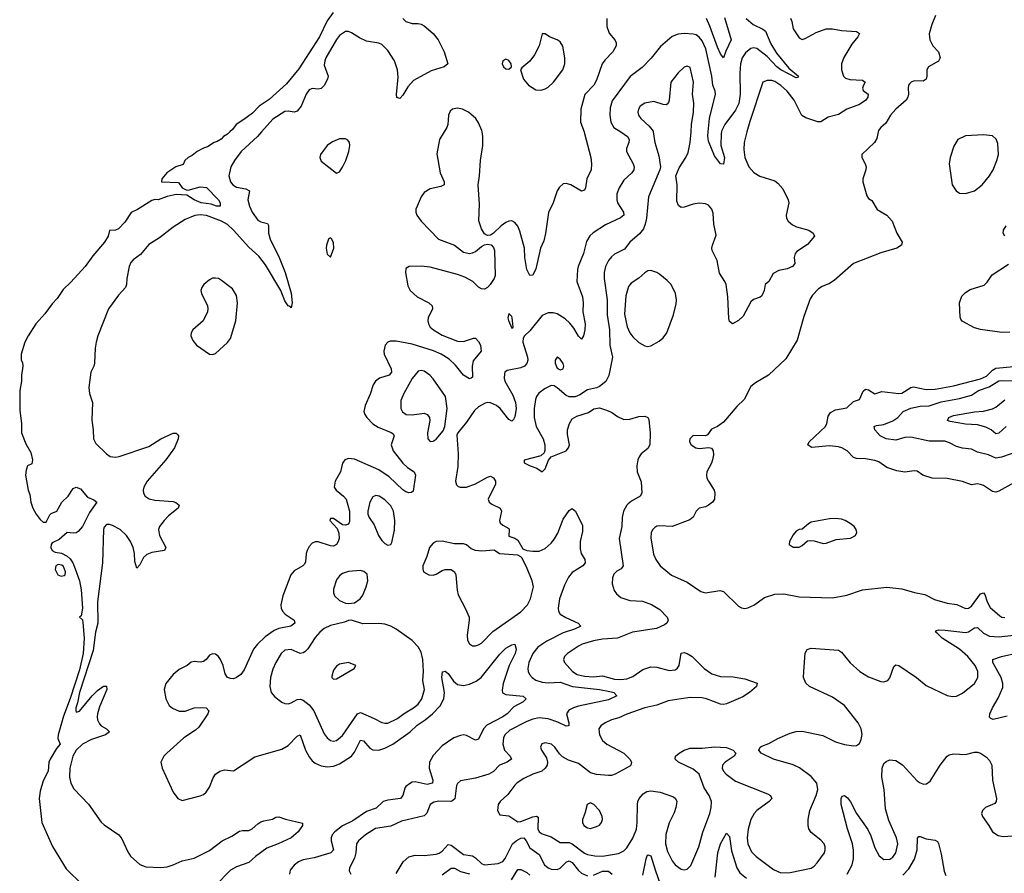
# Model space of a CAD drawing. Header units: inches. Extents: x 1550315 to 1685896, y 510706 to 640504.
# Tile 2 of 256: x 1550315 to 1556827, y 525095 to 530743. Entities that reach past the tile are written whole.
import ezdxf

# ---------------------------------------------------------------- set-up
doc = ezdxf.new("R2010")
doc.units = ezdxf.units.IN
doc.header["$MEASUREMENT"] = 0
doc.layers.add('B5552', color=7, linetype='Continuous')
doc.layers.add('B5553', color=7, linetype='Continuous')

msp = doc.modelspace()

# ---------------------------------------------------------------- linework, layer by layer
at = {"layer": 'B5552', "color": 5}
for points, elevation in [([(1551706.1, 530000), (1551690, 529984.5), (1551662.8, 529970), (1551646.9, 529953.1), (1551622.4, 529937.6), (1551601, 529930), (1551558.6, 529901.4), (1551530, 529892.3), (1551490, 529871.2), (1551455.9, 529844.1), (1551429.1, 529830), (1551406.7, 529810), (1551396.4, 529783.6), (1551347.4, 529770), (1551289.3, 529730), (1551254.9, 529690), (1551254, 529670), (1551364.7, 529664.7), (1551390.4, 529630.4), (1551416.4, 529616.4), (1551430, 529614.4), (1551510, 529637.6), (1551550, 529633), (1551630.5, 529550), (1551640.7, 529530), (1551642, 529510), (1551618, 529510), (1551582.8, 529522.8), (1551515.1, 529530), (1551469.7, 529550), (1551421.3, 529581.3), (1551350, 529585.6), (1551290, 529573.2), (1551232, 529550), (1551210, 529552), (1551190, 529546), (1551093.8, 529486.2), (1551052.1, 529467.9), (1551010, 529402.9), (1550970, 529358.7), (1550949.6, 529349.6), (1550910, 529348), (1550901.3, 529310), (1550877, 529270), (1550798.9, 529181.1), (1550748.5, 529110), (1550654.5, 529005.5), (1550603.4, 528956.6), (1550562.3, 528897.7), (1550530, 528863.7), (1550482.4, 528797.6), (1550422.8, 528730), (1550371, 528650), (1550350, 528608), (1550326, 528530), (1550326, 528490), (1550334, 528474), (1550336, 528450), (1550326.8, 528390), (1550326.8, 528350), (1550315.5, 528290), (1550317.3, 528157.3), (1550327.7, 528070), (1550326.8, 528010), (1550356.8, 527936.8), (1550390, 527878), (1550400.7, 527830), (1550395.5, 527804.5), (1550367.3, 527790), (1550357.5, 527762.5), (1550354.9, 527730), (1550370.5, 527630.5), (1550382, 527602), (1550388.4, 527550), (1550402.4, 527510), (1550423.8, 527470), (1550450, 527434.8), (1550470, 527418.8), (1550490, 527418), (1550514, 527466), (1550524.7, 527475.3), (1550562, 527490), (1550595.1, 527550), (1550635.1, 527590), (1550670, 527641), (1550690, 527650.7), (1550718, 527638), (1550764.4, 527584.4), (1550804.9, 527564.9), (1550824.7, 527550), (1550777.1, 527482.9), (1550730, 527389.5), (1550702.9, 527357.1), (1550690, 527347), (1550670, 527344.5), (1550630, 527349.5), (1550575.6, 527304.4), (1550530, 527281.2), (1550523, 527270), (1550520.5, 527250), (1550530, 527231), (1550550, 527219.1), (1550592.3, 527212.3), (1550630, 527194), (1550650, 527174.8), (1550666.8, 527150), (1550682.8, 527110), (1550710.6, 527030), (1550721.6, 526970), (1550731.4, 526848.6), (1550722, 526798), (1550712, 526790), (1550730, 526772), (1550734.1, 526754.1), (1550742.2, 526650), (1550736.2, 526550), (1550710, 526440.3), (1550650, 526250.6), (1550605.3, 526134.7), (1550569, 526010), (1550567.6, 525987.6), (1550582.4, 525950), (1550559, 525921), (1550516.8, 525850), (1550509.1, 525830), (1550503.5, 525770), (1550470, 525706.3), (1550450, 525639), (1550444.2, 525590), (1550462, 525430), (1550532.4, 525272.4), (1550623.8, 525123.8), (1550730, 525018)], 460), ([(1551914.2, 530000), (1551887.2, 529970), (1551780.4, 529870), (1551735, 529810), (1551712.1, 529770), (1551699.7, 529710), (1551709.3, 529670), (1551724.2, 529650), (1551750, 529634), (1551810, 529624.2), (1551834.4, 529610), (1551825, 529550), (1551834.5, 529510), (1551852.5, 529470), (1551890, 529417), (1551910, 529404.7), (1551953.4, 529393.4), (1551961.8, 529381.8), (1551961.5, 529330), (1551971.5, 529290), (1552032.5, 529170), (1552070.1, 529070), (1552110, 528933.4), (1552116.9, 528870), (1552110, 528837.2), (1552104.4, 528844.4), (1552090, 528849.7), (1552070, 528883.6), (1552042, 528950), (1551940.2, 529120.2), (1551897.9, 529177.9), (1551830, 529238), (1551730, 529350.9), (1551690, 529386.9), (1551650.7, 529410.7), (1551550, 529447.1), (1551508.9, 529451.1), (1551473.2, 529446.8), (1551410, 529419.9), (1551330.8, 529369.2), (1551240.3, 529299.7), (1551170, 529255.8), (1551114.9, 529190), (1551065.7, 529154.3), (1551050, 529136.9), (1551039.2, 529110), (1551024.2, 529030), (1551022.2, 528990), (1551014.4, 528970), (1550970, 528920.5), (1550903.1, 528830), (1550832.4, 528650), (1550821.6, 528610), (1550815.2, 528570), (1550810.2, 528469.8), (1550806, 528450), (1550787, 528410), (1550771.7, 528310), (1550777.7, 528270), (1550796, 528210), (1550792, 528092), (1550802.4, 528030), (1550803, 527970), (1550819, 527939), (1550890.6, 527870), (1550913.4, 527853.4), (1550950, 527848.8), (1550972.7, 527852.7), (1551170, 527918.3), (1551250, 527970.3), (1551330, 528007.3), (1551350, 528006), (1551359.1, 527999.1), (1551366, 527990), (1551364, 527970), (1551338.9, 527910), (1551281.4, 527830), (1551158, 527690), (1551136.6, 527650), (1551132.1, 527630), (1551134.4, 527610), (1551145.5, 527590), (1551172, 527572), (1551210, 527564.1), (1551330, 527555.8), (1551349, 527549), (1551370.6, 527530), (1551364.4, 527510), (1551299.5, 527460.5), (1551270.2, 527430), (1551241, 527390), (1551234.2, 527370), (1551240.2, 527330), (1551282, 527250), (1551272.7, 527230), (1551190, 527218.4), (1551155.7, 527204.3), (1551134.8, 527185.2), (1551110, 527136), (1551090, 527113.2), (1551077.2, 527157.2), (1551074, 527210), (1551065.7, 527250), (1551047.9, 527290), (1551020.8, 527330), (1550980.3, 527370), (1550930, 527396.3), (1550910, 527403.1), (1550890, 527401.7), (1550874.8, 527385.2), (1550869.4, 527370), (1550863.7, 527150), (1550830.9, 526890), (1550833.3, 526750), (1550817.6, 526690), (1550801.7, 526570), (1550710, 526290.8), (1550698.2, 526221.8), (1550687.6, 526190), (1550687.1, 526170), (1550690, 526160.5), (1550710, 526166.5), (1550795.3, 526270), (1550830, 526305.2), (1550870, 526332.8), (1550890, 526333.4), (1550891.2, 526310), (1550843.1, 526196.9), (1550829.6, 526150.4), (1550828.4, 526130), (1550830.1, 526110), (1550842.8, 526082.8), (1550854.2, 526070), (1550888.8, 526050), (1550910.3, 526030), (1550883.1, 526010), (1550790, 525979), (1550730.2, 525950), (1550689.4, 525910), (1550666, 525870), (1550646.7, 525790), (1550644.7, 525730), (1550653.8, 525690), (1550673, 525653), (1550770, 525552), (1550854.1, 525434.1), (1550874.7, 525414.7), (1550971.4, 525350), (1550990, 525322.4), (1551030, 525235.8), (1551048.9, 525208.9), (1551110, 525153.8), (1551150, 525136.6), (1551250, 525132.7), (1551290, 525138), (1551331.1, 525150), (1551390, 525176.4), (1551470, 525194), (1551570, 525246), (1551654.8, 525310), (1551718.8, 525341.2), (1551770, 525374.2), (1551790, 525378.5), (1551830, 525377.8), (1551852.1, 525387.9), (1551890, 525422.8), (1551910, 525435), (1551930, 525442.8), (1551987, 525453), (1552010, 525465.5), (1552030, 525467.7), (1552072.7, 525452.7), (1552186.8, 525426.8), (1552186.4, 525410), (1552156.2, 525370), (1552110.3, 525330), (1552024.4, 525290), (1551950, 525261.6), (1551873.9, 525206.1), (1551830, 525166.6), (1551750, 525136.7), (1551710, 525115.4), (1551610, 525014.8)], 480), ([(1553122.3, 530000), (1553092.6, 529950), (1553074.5, 529854.5), (1553097.1, 529730), (1553122.4, 529670), (1553122, 529650), (1553100.6, 529639.4), (1553030, 529623.2), (1552990, 529598.5), (1552970, 529571.5), (1552943.5, 529510), (1552936.2, 529490), (1552935.2, 529470), (1552941.8, 529450), (1552970.2, 529410), (1553084.7, 529290), (1553190.7, 529250.7), (1553250, 529205.6), (1553290, 529195.8), (1553310, 529199.6), (1553330, 529208.9), (1553370, 529242.6), (1553390, 529252.7), (1553410, 529258.4), (1553432.8, 529252.8), (1553450, 529235.5), (1553455.5, 529215.5), (1553459.2, 529050), (1553452.3, 529030), (1553427.9, 528990), (1553410, 528969.8), (1553390, 528959.2), (1553370, 528960.9), (1553350, 528974), (1553311.2, 529011.2), (1553260, 529040), (1553210, 529057.7), (1553030, 529106), (1552970, 529112.3), (1552890.3, 529109.7), (1552870, 529096), (1552866.3, 529070), (1552882.2, 528982.2), (1552897.6, 528950), (1552943.1, 528910), (1553020.3, 528870), (1553042.8, 528850), (1553044.7, 528830), (1553016.9, 528770), (1553014.2, 528750), (1553018.2, 528730), (1553030, 528709.2), (1553052.8, 528690), (1553110, 528655.9), (1553210, 528616.3), (1553250, 528614.4), (1553315.8, 528635.8), (1553330, 528634.9), (1553350, 528613.4), (1553362.6, 528590), (1553368.2, 528550), (1553315.3, 528484.7), (1553307.4, 528450), (1553310, 528378), (1553302, 528370), (1553290, 528367.3), (1553250, 528391.6), (1553196.6, 528456.7), (1553156.5, 528496.5), (1553102.3, 528530), (1553051.9, 528551.9), (1552910, 528594.8), (1552804.2, 528615.8), (1552765.3, 528614.7), (1552750, 528608.5), (1552733.6, 528590), (1552723.5, 528550), (1552725.2, 528530), (1552773.2, 528433.2), (1552774.5, 528410), (1552759.5, 528390), (1552694, 528370), (1552668.2, 528350), (1552654.1, 528325.9), (1552634.1, 528265.9), (1552601.1, 528190), (1552592, 528150), (1552597.8, 528130), (1552610.2, 528110), (1552650, 528069.2), (1552686.7, 528046.7), (1552772.4, 528012.4), (1552783.7, 528003.7), (1552791.3, 527990), (1552773.2, 527930), (1552786.3, 527890), (1552850, 527809.4), (1552880.7, 527780.7), (1552924.2, 527750), (1552933.7, 527730), (1552917.2, 527622.8), (1552906.7, 527613.3), (1552890, 527611.2), (1552870, 527619.3), (1552850, 527632.8), (1552758.4, 527718.3), (1552690, 527763.4), (1552530, 527835.7), (1552490, 527840.3), (1552465.7, 527830), (1552450, 527809.3), (1552438.2, 527750), (1552402.9, 527690), (1552395.5, 527650), (1552408, 527630), (1552457.4, 527590), (1552474.2, 527570), (1552496.8, 527490), (1552497.3, 527422.7), (1552490, 527404.5), (1552470, 527397.6), (1552450, 527399.5), (1552390, 527442.7), (1552370, 527442), (1552366, 527430), (1552416.1, 527376.1), (1552426.3, 527346.3), (1552427.6, 527310), (1552422.3, 527290), (1552410.3, 527270), (1552390, 527259.7), (1552370, 527260.4), (1552290, 527287.8), (1552270, 527287.6), (1552250, 527279.2), (1552230, 527258), (1552216.9, 527230), (1552210.2, 527209.8), (1552205.3, 527154.7), (1552198.9, 527141.1), (1552189, 527130), (1552130, 527096), (1552107.9, 527070), (1552056, 526930), (1552043.5, 526870), (1552045.6, 526850), (1552054.4, 526830), (1552071.7, 526810), (1552130.3, 526770), (1552134.6, 526750), (1552107.7, 526730), (1552030, 526714.1), (1551998.3, 526701.7), (1551939.7, 526660.3), (1551889.3, 526610.7), (1551862.5, 526577.5), (1551799.2, 526440.8), (1551776.9, 526410), (1551750, 526389.7), (1551730, 526381.7), (1551710, 526382.6), (1551689.6, 526390), (1551674.3, 526414.3), (1551661.8, 526470), (1551644.2, 526510), (1551630, 526529.7), (1551610, 526544), (1551590, 526547.8), (1551570, 526537), (1551548.4, 526510), (1551530, 526495.8), (1551510, 526491.1), (1551470, 526496.9), (1551450, 526492.3), (1551423.8, 526470), (1551370, 526444.2), (1551330, 526409.7), (1551282, 526350), (1551271.5, 526310), (1551281.7, 526250), (1551305.1, 526205.1), (1551326.6, 526186.6), (1551370, 526168.4), (1551410, 526167.8), (1551470, 526188.5), (1551512.4, 526192.4), (1551548.7, 526188.7), (1551565.5, 526170), (1551559.5, 526150), (1551499.4, 526060.6), (1551478.5, 526041.5), (1551402, 525990), (1551288.7, 525890), (1551268.8, 525870), (1551248.7, 525830), (1551257.6, 525790), (1551330, 525630.7), (1551360.5, 525590), (1551390, 525576.4), (1551510, 525606.4), (1551530, 525615.5), (1551548.3, 525631.7), (1551570, 525664), (1551594.3, 525725.7), (1551609.6, 525750), (1551638.4, 525770), (1551670, 525780.2), (1551730, 525772.5), (1551870, 525865.5), (1552050, 525915.8), (1552090, 525939.5), (1552150, 526002.6), (1552170, 526010.4), (1552205.4, 525910), (1552230, 525865), (1552250, 525839.7), (1552270, 525822.6), (1552310, 525804.8), (1552350, 525798.4), (1552390, 525802.8), (1552430, 525819.5), (1552510, 525870.2), (1552530, 525896.9), (1552570, 525976.1), (1552590, 525972.1), (1552630, 525923.2), (1552650, 525910.9), (1552690, 525910.1), (1552730, 525922.6), (1552782.3, 525950), (1552897.6, 526030), (1552944.4, 526075.6), (1552996.5, 526110), (1553044.7, 526150), (1553097.2, 526202.8), (1553121.2, 526250), (1553125.3, 526290), (1553107.7, 526390), (1553111.4, 526428.6), (1553130, 526433.1), (1553150, 526416.5), (1553185.2, 526365.2), (1553210, 526344), (1553250, 526337), (1553290, 526345.2), (1553334.4, 526365.6), (1553367, 526390), (1553490, 526543.6), (1553530, 526584.2), (1553570, 526607), (1553590, 526610.8), (1553598, 526578), (1553593.2, 526550), (1553553.6, 526470), (1553513.7, 526350), (1553505.6, 526305.6), (1553509.3, 526289.3), (1553530, 526278), (1553645.8, 526265.8), (1553664, 526250), (1553644.9, 526230), (1553584.3, 526195.7), (1553538.8, 526150), (1553510.2, 526130), (1553405.1, 526074.9), (1553382.4, 526050), (1553350, 525981.6), (1553330, 525975.4), (1553270, 526006.4), (1553250, 526009.8), (1553230, 526006.5), (1553185.8, 525990), (1553110, 525938.7), (1553050, 525873.2), (1553025.4, 525830), (1553023.8, 525790), (1553047.3, 525710), (1553045.7, 525690), (1553010, 525682.8), (1552930, 525700.2), (1552910, 525696.8), (1552892.4, 525687.6), (1552870.2, 525670), (1552862.4, 525657.6), (1552848.4, 525610), (1552834, 525590), (1552750, 525579.5), (1552718.4, 525570), (1552673.9, 525526.1), (1552610, 525503.9), (1552518.7, 525441.3), (1552450, 525408.7), (1552399.1, 525370), (1552382.8, 525350), (1552375.5, 525330), (1552375.6, 525310), (1552391.4, 525250), (1552372.6, 525230), (1552261.9, 525198.1), (1552190, 525183.9), (1552159.6, 525170), (1552130, 525148.8), (1552103.8, 525116.2), (1552099.7, 525090)], 520), ([(1554290.7, 530000), (1554335.6, 529970), (1554346.9, 529950), (1554344.2, 529930), (1554327.9, 529890), (1554329.1, 529870), (1554373.7, 529790), (1554379.3, 529770), (1554377.8, 529750), (1554364, 529730), (1554310, 529682), (1554280.2, 529630), (1554263.8, 529590), (1554264.2, 529550), (1554270, 529530.5), (1554308.2, 529470), (1554310.1, 529449.9), (1554288.5, 529431.5), (1554190, 529386.2), (1554107.3, 529332.7), (1554086.4, 529313.6), (1554064.4, 529275.5), (1554043.6, 529196.4), (1554008.9, 529110), (1554004.2, 529090), (1554001, 529010), (1554037.8, 528910), (1554042.7, 528870), (1554040.7, 528810), (1554055.2, 528730), (1554053.5, 528690), (1554044.9, 528650), (1554030, 528629.5), (1554010, 528648), (1553980.7, 528700.7), (1553954.4, 528734.4), (1553922.4, 528762.4), (1553870, 528796), (1553842.9, 528802.9), (1553810, 528803), (1553770, 528784.8), (1553690, 528683.5), (1553653, 528650), (1553644.4, 528635.6), (1553643.1, 528610), (1553674.2, 528510), (1553675.8, 528490), (1553670, 528468.3), (1553652.9, 528450), (1553630, 528439), (1553538.4, 528421.6), (1553524.2, 528410), (1553520.7, 528399.3), (1553519.7, 528370), (1553524.9, 528350), (1553577.4, 528257.4), (1553595.5, 528210), (1553598, 528170), (1553590, 528116), (1553582.2, 528097.8), (1553570, 528087.1), (1553550, 528096.8), (1553493, 528170), (1553467.7, 528190), (1553430, 528206.7), (1553410, 528209.1), (1553394.8, 528205.2), (1553350, 528181), (1553322.8, 528157.2), (1553270, 528078.7), (1553212, 528010), (1553207.1, 527992.9), (1553214.7, 527870), (1553213.2, 527786.8), (1553198.4, 527690), (1553205.1, 527665.1), (1553214.4, 527654.4), (1553228.7, 527648.7), (1553270, 527649.1), (1553330, 527671.4), (1553410, 527716.5), (1553430, 527722.4), (1553450, 527710.4), (1553461.1, 527690), (1553462.6, 527670), (1553414.4, 527570), (1553420.5, 527550), (1553437.2, 527537.2), (1553493, 527510), (1553502.4, 527490), (1553488.7, 527430), (1553493, 527413), (1553510, 527397.3), (1553550, 527376), (1553553.4, 527370), (1553550, 527324.7), (1553590, 527312.7), (1553610, 527299.1), (1553642.4, 527242.4), (1553670.3, 527230.3), (1553710, 527225.7), (1553750, 527226.3), (1553790, 527242.8), (1553830, 527278.6), (1553853.2, 527306.8), (1553874.1, 527345.9), (1553910, 527437), (1553950, 527495.5), (1553970, 527507.7), (1553990.3, 527490.3), (1554036.7, 527396.7), (1554036.9, 527356.9), (1554023.2, 527290), (1554022.3, 527242.3), (1554028.5, 527210), (1554052.7, 527170), (1554054.9, 527150), (1554039.3, 527130), (1553970, 527084.5), (1553945.7, 527054.3), (1553919.5, 527000.5), (1553885.5, 526910), (1553876.3, 526850), (1553879.1, 526830), (1553890.3, 526810), (1553926.4, 526786.4), (1554008.2, 526750), (1554025.5, 526730), (1553984.9, 526710), (1553910, 526686.1), (1553800.6, 526630), (1553742.7, 526590), (1553708.9, 526550), (1553681.6, 526490), (1553675.2, 526450), (1553677.5, 526430), (1553686, 526410), (1553703.6, 526390), (1553730, 526372.8), (1553770, 526358.5), (1553810, 526355.2), (1553890, 526360.1), (1553971.3, 526331.3), (1554150, 526310.9), (1554217.2, 526297.2), (1554245.5, 526290), (1554264.4, 526270), (1554210, 526242.4), (1554010, 526200.5), (1553977.6, 526190), (1553946.7, 526173.3), (1553932.4, 526150), (1553947, 526090), (1553947.3, 526072.7), (1553942, 526070), (1553930, 526068.5), (1553875.3, 526095.3), (1553810, 526116.9), (1553750, 526123), (1553710, 526115), (1553670, 526100.2), (1553557.8, 526042.2), (1553524.1, 526010), (1553515.2, 525990), (1553510.2, 525950), (1553522.7, 525910), (1553559.6, 525870), (1553567.2, 525850), (1553557.7, 525842.3), (1553539.5, 525830), (1553489.6, 525810.4), (1553450, 525768.8), (1553418.4, 525750), (1553330, 525723.7), (1553230, 525707.6), (1553211.2, 525688.8), (1553205.2, 525674.8), (1553192.7, 525587.3), (1553170.6, 525570), (1553088.3, 525571.7), (1553053.7, 525566.3), (1553030.2, 525549.8), (1553008.5, 525491.5), (1552990, 525474.6), (1552841.4, 525438.6), (1552770, 525407.2), (1552668, 525392), (1552601.5, 525350), (1552555.6, 525310), (1552542.8, 525290), (1552538, 525230), (1552530, 525195.1), (1552497.4, 525130), (1552495.3, 525110), (1552506, 525090)], 540), ([(1554048.1, 530000), (1554051.8, 529990), (1554092, 529830), (1554097, 529790), (1554094.9, 529750), (1554065.3, 529690), (1554056.4, 529630), (1554050, 529614), (1554030, 529607.3), (1553960.9, 529650), (1553930, 529659.7), (1553910, 529655.6), (1553884.7, 529635.3), (1553870.3, 529609.7), (1553843.6, 529530), (1553811.9, 529468.1), (1553792.9, 529327.1), (1553781.1, 529278.9), (1553760.3, 529230), (1553730, 529094), (1553710, 529052.7), (1553690, 529049.4), (1553669.3, 529089.2), (1553656.5, 529170), (1553653.3, 529230), (1553622.7, 529342.7), (1553610, 529376.3), (1553590, 529401.1), (1553570, 529411.1), (1553550, 529409.7), (1553530, 529401.1), (1553500.6, 529379.4), (1553450, 529329.5), (1553430, 529317), (1553410, 529315.1), (1553390, 529325.2), (1553370, 529359.3), (1553351.1, 529411.1), (1553356.9, 529523.1), (1553347.7, 529650), (1553356.4, 529710), (1553362.9, 529810), (1553378.2, 529910), (1553378.2, 529970), (1553373.2, 530000)], 520), ([(1554505, 530000), (1554516.9, 529930), (1554542.3, 529842.3), (1554552.6, 529770), (1554548, 529750), (1554473.6, 529570), (1554460.2, 529430), (1554452.8, 529390), (1554440.3, 529359.7), (1554414.3, 529325.7), (1554350.3, 529270), (1554315.6, 529224.4), (1554250, 529190.8), (1554230, 529174.5), (1554208.4, 529150), (1554190.1, 529109.9), (1554181.9, 529070), (1554179.8, 529030), (1554199.8, 528890), (1554201.6, 528790), (1554217, 528690), (1554217.8, 528590), (1554235.2, 528510), (1554212.2, 528387.8), (1554191.4, 528348.6), (1554150, 528315.1), (1554130, 528306), (1554070, 528293.6), (1554019.9, 528260.1), (1553990, 528247.3), (1553950, 528247.3), (1553930, 528255.6), (1553870, 528306.6), (1553850, 528319.3), (1553830, 528322), (1553790, 528302), (1553748.9, 528271.1), (1553733.6, 528250), (1553727.1, 528230), (1553717.1, 528170), (1553717.5, 528110), (1553731.9, 528051.9), (1553777, 527970), (1553788.4, 527930), (1553787.9, 527892.1), (1553783.5, 527876.5), (1553762, 527858), (1553651.6, 527828.4), (1553651.3, 527810), (1553692, 527790), (1553736.3, 527776.3), (1553770, 527752), (1553790, 527772), (1553812, 527828), (1553829.3, 527850.7), (1553928.7, 527890), (1553945.2, 527910), (1553952.3, 527930), (1553938.3, 527998.3), (1553938, 528030), (1553951.3, 528070), (1553970, 528102), (1554000.8, 528119.2), (1554076.6, 528143.4), (1554112.9, 528167.1), (1554150, 528174.8), (1554190, 528162), (1554230, 528144.9), (1554270, 528117.3), (1554310, 528097.3), (1554350, 528099.3), (1554410, 528116.5), (1554450, 528120.4), (1554470, 528110.7), (1554476.7, 528096.7), (1554486, 528006), (1554481.9, 527930), (1554470, 527905.8), (1554426.4, 527870), (1554412.2, 527850), (1554402.4, 527830), (1554397, 527790), (1554399.5, 527750), (1554424.9, 527684.9), (1554430.4, 527610), (1554419.1, 527590), (1554362, 527558), (1554340, 527540), (1554330, 527529.7), (1554309.2, 527490), (1554299.7, 527450), (1554298.4, 527390), (1554280.2, 527310), (1554305.7, 527130), (1554292.7, 527110), (1554265.1, 527094.9), (1554245.7, 527074.3), (1554236.6, 527050), (1554233.4, 527010), (1554245.9, 526965.9), (1554263, 526943), (1554290, 526920.3), (1554350, 526899.7), (1554435.4, 526895.4), (1554493.1, 526873.1), (1554550, 526840.4), (1554598.4, 526790), (1554604.4, 526770), (1554594.4, 526750), (1554580.7, 526739.3), (1554525.9, 526714.1), (1554367.3, 526690), (1554270, 526649.8), (1554170, 526643), (1554110, 526632.2), (1554034.4, 526610), (1554010, 526597.7), (1553938.4, 526550), (1553919.5, 526530), (1553912.4, 526510), (1553919.5, 526490), (1553971.3, 526430), (1554003.1, 526410), (1554050, 526398.3), (1554110, 526394.4), (1554170, 526401.6), (1554250, 526379.8), (1554290, 526378), (1554330, 526382.5), (1554370, 526397.5), (1554436.1, 526443.9), (1554490, 526461), (1554530, 526458.5), (1554610, 526437.1), (1554650, 526440.7), (1554663.5, 526450), (1554675.8, 526470), (1554689.8, 526550.2), (1554710, 526555.6), (1554730, 526549.1), (1554761.7, 526530), (1554841.3, 526450), (1554893.8, 526413.8), (1554950, 526396.3), (1555034.1, 526394.1), (1555110, 526381.7), (1555191.8, 526351.8), (1555188.4, 526330), (1555142.4, 526290), (1555097.7, 526262.3), (1554990, 526215.1), (1554970, 526211.1), (1554950, 526213.7), (1554857, 526250), (1554830, 526256.3), (1554750, 526257.5), (1554689.9, 526249.9), (1554605.1, 526234.9), (1554530, 526208.2), (1554450.1, 526189.9), (1554331.5, 526148.5), (1554277, 526123), (1554230, 526109.8), (1554186.4, 526090), (1554158.4, 526070), (1554144.6, 526050), (1554149.1, 526010), (1554170, 525974), (1554199.3, 525950), (1554310.1, 525890.1), (1554350, 525850.3), (1554360.8, 525830), (1554357.4, 525810), (1554350, 525803.1), (1554254, 525750), (1554230, 525742.7), (1554210, 525741), (1554130.8, 525749.2), (1554090, 525760.2), (1554010, 525820.6), (1553944.3, 525844.3), (1553905.9, 525865.9), (1553885.1, 525885.1), (1553854.7, 525930), (1553833.6, 525950), (1553790, 525958.9), (1553768.9, 525951.1), (1553759.3, 525930), (1553766.4, 525910), (1553799.4, 525859.4), (1553806.5, 525830), (1553802.8, 525810), (1553791.7, 525790), (1553768.5, 525771.5), (1553710, 525750.8), (1553650, 525721.4), (1553605.9, 525694.1), (1553590, 525678.9), (1553543.1, 525616.9), (1553493.4, 525570), (1553478.8, 525550), (1553476, 525510), (1553490, 525482), (1553550, 525475.8), (1553610, 525435.3), (1553630, 525436.5), (1553710, 525469.2), (1553733.3, 525473.3), (1553745.3, 525465.3), (1553743.2, 525390), (1553751.4, 525370), (1553770, 525355.6), (1553830, 525335.5), (1553890, 525298.9), (1553950, 525297.5), (1553970, 525289.6), (1554050, 525228.6), (1554070, 525218.6), (1554118, 525210), (1554170, 525208.3), (1554274.6, 525225.4), (1554310, 525243.6), (1554330, 525262.8), (1554370, 525327.4), (1554394.3, 525385.7), (1554399.4, 525430), (1554401.1, 525550), (1554403.8, 525570), (1554413.3, 525590), (1554438.6, 525621.4), (1554464, 525636), (1554490, 525639.7), (1554551.6, 525631.6), (1554640, 525600), (1554652.2, 525590), (1554660.3, 525570), (1554655.6, 525530), (1554644.5, 525495.5), (1554610, 525429.4), (1554587.6, 525352.4), (1554585.8, 525290), (1554599.4, 525239.4), (1554630, 525176.5), (1554650.3, 525150), (1554690, 525122), (1554710, 525118.3), (1554730, 525123.1), (1554753, 525147), (1554807.8, 525270), (1554833.6, 525366.4), (1554878.9, 525490), (1554888.9, 525530), (1554889.8, 525570), (1554874.2, 525610), (1554841.1, 525661.1), (1554809.8, 525750), (1554770, 525783.2), (1554672, 525830), (1554649.5, 525850), (1554652.3, 525870), (1554676, 525890), (1554710, 525908.5), (1554750, 525922.6), (1554830, 525922.3), (1554910, 525931.4), (1554990, 525926.3), (1555034.8, 525910), (1555050.6, 525890), (1555040.5, 525870), (1554980.4, 525830), (1554964, 525810), (1554962, 525790), (1554969.2, 525770), (1554986.7, 525750), (1555050, 525703.9), (1555261.4, 525621.4), (1555281.6, 525610), (1555290.4, 525590), (1555272.4, 525570), (1555190, 525509.8), (1555172.2, 525490), (1555151.1, 525450), (1555132.2, 525387.8), (1555126.4, 525330), (1555131, 525290), (1555156.1, 525236.1), (1555185, 525205), (1555301, 525120.9), (1555350, 525097.6), (1555410, 525099.8), (1555550, 525129), (1555570, 525141.3), (1555590, 525163.8), (1555636.9, 525230), (1555642.4, 525250), (1555642.4, 525270), (1555635.1, 525290), (1555614.7, 525314.7), (1555550, 525365.1), (1555534.2, 525390), (1555529.8, 525410), (1555530.8, 525450), (1555540.3, 525510), (1555583.9, 525610), (1555594.5, 525650), (1555587.8, 525690), (1555550, 525735.4), (1555472.4, 525792.4), (1555430, 525811.7), (1555300.5, 525850), (1555219.5, 525890), (1555202.9, 525910), (1555212.3, 525930), (1555223.5, 525936.5), (1555270, 525952.8), (1555330, 525985.8), (1555410, 526021.2), (1555450, 526034), (1555490, 526035.2), (1555626.2, 526006.2), (1555710, 525964.9), (1555770, 525947.8), (1555830, 525938.4), (1555850, 525940.5), (1555870, 525954), (1555881, 525979), (1555887.2, 526012.8), (1555879.8, 526050), (1555861.1, 526090), (1555770, 526205.3), (1555690, 526259.8), (1555539.5, 526330), (1555513.6, 526353.6), (1555499.6, 526390), (1555500.5, 526430), (1555509.7, 526550.3), (1555524.2, 526575.8), (1555550, 526583.8), (1555730, 526570.2), (1555750, 526558.3), (1555807.4, 526487.4), (1555871.7, 526430), (1555930, 526394.7), (1556010, 526363.2), (1556030, 526360.9), (1556057, 526370), (1556070.9, 526389.1), (1556097.1, 526462.9), (1556110, 526474.4), (1556130, 526468.7), (1556247.2, 526390), (1556310, 526336.3), (1556450, 526271.2), (1556485, 526265), (1556510, 526266.7), (1556550, 526286.7), (1556630.5, 526349.5), (1556652, 526390), (1556652.7, 526430), (1556635.3, 526470), (1556585.2, 526530), (1556530, 526577.7), (1556416.1, 526650), (1556384.1, 526684.1), (1556372.7, 526690), (1556379, 526701), (1556394, 526706), (1556435.5, 526704.5), (1556570, 526688.8), (1556590, 526693.5), (1556630, 526719.7), (1556650, 526722), (1556690, 526683.2), (1556730, 526662.7), (1556790, 526659.2), (1556890, 526670.1)], 560), ([(1555993.5, 530000), (1555983.6, 529956.4), (1555969.1, 529930.9), (1555885.5, 529850), (1555885.5, 529830), (1555907.7, 529790), (1555912.7, 529770), (1555910.3, 529749.7), (1555890.5, 529690), (1555890.5, 529670), (1555917.6, 529577.6), (1555930, 529560.7), (1555950, 529547.3), (1555986.8, 529486.8), (1556050, 529450.4), (1556084.9, 529410), (1556115.5, 529330), (1556150.6, 529270), (1556147.3, 529250), (1556116, 529230), (1556010, 529200.5), (1555830.2, 529129.8), (1555702.5, 529017.5), (1555670, 528997.3), (1555621.9, 528978.1), (1555598.2, 528961.8), (1555559.3, 528920.7), (1555544, 528896), (1555500.2, 528779.8), (1555458.1, 528621.9), (1555381.8, 528498.2), (1555268.5, 528390), (1555181.1, 528338.9), (1555150, 528315.1), (1555106.4, 528230), (1555057.6, 528182.4), (1554970, 528079.5), (1554930, 528052), (1554890, 528032.7), (1554863.4, 527996.6), (1554850.5, 527989.5), (1554770, 527991.8), (1554746.8, 527970), (1554746, 527950), (1554756, 527930), (1554786, 527910), (1554810, 527905.3), (1554873, 527913), (1554890, 527906.8), (1554902, 527890), (1554903.4, 527863.4), (1554897.4, 527830), (1554891.2, 527808.8), (1554859.3, 527750), (1554857.1, 527730), (1554860.5, 527710), (1554870.4, 527690), (1554908, 527630), (1554912.4, 527610), (1554910.4, 527570), (1554896.3, 527550), (1554870.5, 527530), (1554850, 527519.1), (1554810, 527509.7), (1554790.2, 527489.8), (1554769.3, 527450.7), (1554747.6, 527432.4), (1554630, 527389.1), (1554550, 527394.3), (1554530, 527391.5), (1554516.2, 527383.8), (1554501.6, 527370), (1554492.4, 527350), (1554490, 527314), (1554507.1, 527207.1), (1554521.7, 527170), (1554550.2, 527130.2), (1554626.5, 527066.5), (1554730, 527020.2), (1554819.4, 526959.4), (1554850, 526951), (1554946, 526966), (1554970, 526960.3), (1555070, 526862), (1555090, 526850.6), (1555110, 526847.3), (1555130, 526850.5), (1555170, 526868.4), (1555240.7, 526919.3), (1555310, 526942.3), (1555370, 526944), (1555470, 526924.6), (1555690, 526917.8), (1555786, 526934), (1555890, 526970.3), (1556050, 526988.2), (1556150, 526976.6), (1556233.3, 526953.3), (1556300.4, 526940.4), (1556366.2, 526906.2), (1556450, 526881.8), (1556513.4, 526873.4), (1556570, 526846), (1556590, 526849.2), (1556610, 526863.2), (1556670, 526943.6), (1556690, 526950.3), (1556698.6, 526938.6), (1556714.4, 526890), (1556733.4, 526853.4), (1556797.7, 526797.7), (1556810, 526790.2), (1556830, 526786.7)], 580), ([(1555125.2, 530000), (1555106.2, 529930), (1555103.5, 529883.5), (1555111.2, 529830), (1555138.3, 529770), (1555170, 529732.2), (1555210, 529708), (1555310, 529675.5), (1555330, 529662), (1555363.1, 529623.1), (1555398, 529550), (1555401.1, 529530), (1555384.4, 529450), (1555386, 529430), (1555398, 529410), (1555426.1, 529386.1), (1555452.5, 529372.5), (1555534.8, 529350), (1555562.8, 529330), (1555570.8, 529310), (1555525.8, 529254.2), (1555456, 529210), (1555443.8, 529196.2), (1555437.3, 529170), (1555440.7, 529130), (1555426.8, 529110), (1555390, 529093.6), (1555335.8, 529084.2), (1555297.5, 529062.5), (1555270.3, 529009.6), (1555244.7, 528990), (1555238.8, 528950), (1555224, 528916), (1555212.5, 528907.5), (1555169, 528891), (1555150, 528875.1), (1555099.9, 528780.1), (1555070, 528752), (1555030, 528729.3), (1555010, 528745.2), (1555005.1, 528765.1), (1554998.4, 528910), (1554986.8, 528990), (1554979.1, 529010), (1554944.5, 529064.5), (1554928.5, 529148.4), (1554894.8, 529214.8), (1554892.3, 529230), (1554896.2, 529250), (1554922.4, 529317.6), (1554905.7, 529390), (1554902.5, 529462.5), (1554892.6, 529490), (1554870, 529515.6), (1554850, 529524.2), (1554810, 529529.6), (1554770, 529522.4), (1554710, 529502.4), (1554690, 529500.7), (1554672.9, 529512.9), (1554662.2, 529542.2), (1554662.7, 529650), (1554654, 529710), (1554676.6, 529763.4), (1554720.5, 529830), (1554736.3, 529863.7), (1554750.6, 529930), (1554755.4, 530000)], 560), ([(1554955.9, 530000), (1554953.9, 529990), (1554951.3, 529910), (1554977.4, 529830), (1554970, 529786), (1554950, 529789), (1554910, 529841.6), (1554870, 529939.3), (1554866.5, 529973.5), (1554868.9, 530000)], 540), ([(1556829.8, 529310), (1556818.5, 529330), (1556820.7, 529350), (1556840.2, 529379.8)], 580), ([(1556863.9, 528676.1), (1556810, 528674), (1556670, 528692.6), (1556630, 528704.3), (1556548.5, 528748.5), (1556540.2, 528760.2), (1556534.8, 528774.8), (1556529.9, 528870.1), (1556546.6, 528913.4), (1556570, 528938.5), (1556602.2, 528957.8), (1556692.9, 528987.1), (1556713.7, 529006.3), (1556746.1, 529053.9), (1556854.4, 529125.6)], 580), ([(1556890, 527679.1), (1556790, 527623.4), (1556770, 527617.5), (1556750, 527621), (1556690, 527660.3), (1556670, 527667.9), (1556650, 527670.8), (1556610, 527665.1), (1556550, 527687.4), (1556450, 527706.2), (1556349.1, 527709.1), (1556288.8, 527728.8), (1556250, 527755.6), (1556230, 527757.4), (1556170.2, 527749.8), (1556117, 527757), (1556050, 527780.7), (1555996.9, 527816.9), (1555970, 527827.1), (1555910, 527837.3), (1555850, 527839.3), (1555830, 527845.1), (1555787.8, 527890), (1555751.8, 527910), (1555730, 527916.2), (1555670, 527922.3), (1555553, 527913), (1555528, 527930), (1555535.8, 527950), (1555643.7, 528050), (1555654.2, 528070), (1555661.3, 528118.7), (1555677, 528143), (1555710, 528160.6), (1555786, 528174), (1555830, 528217), (1555870, 528228.9), (1555894.7, 528285.3), (1555910, 528297.4), (1555930, 528293.6), (1555970, 528266.9), (1556017.3, 528282.7), (1556130, 528268.9), (1556150, 528272.5), (1556208.9, 528310), (1556226.4, 528313.6), (1556310, 528295.3), (1556370, 528297.9), (1556490, 528319.6), (1556670, 528366.9), (1556710, 528383.4), (1556750, 528423.8), (1556770, 528436.2), (1556890, 528447.9)], 580), ([(1556930, 527889.4), (1556807.5, 527847.5), (1556770, 527840.5), (1556723.1, 527863.1), (1556650, 527880.7), (1556610, 527900.3), (1556550, 527906.8), (1556510, 527917.6), (1556464, 527944), (1556433.1, 527953.1), (1556330, 527953.8), (1556210, 527980.7), (1556170, 527978.9), (1556110, 527960.8), (1556045.1, 527970), (1556005.6, 527990), (1555971.6, 528030), (1555967, 528050), (1555982.6, 528057.4), (1556030, 528064.1), (1556090.8, 528089.2), (1556122.8, 528110), (1556157.4, 528150), (1556210, 528172.4), (1556270, 528186.3), (1556330, 528187.6), (1556410, 528213.3), (1556530, 528236.6), (1556610, 528258.9), (1556656.1, 528290), (1556727.2, 528312.8), (1556790, 528352.1), (1556810, 528356), (1556906.4, 528353.6)], 560), ([(1556838.7, 528050), (1556790, 528007.4), (1556770, 528001.7), (1556739.4, 528030), (1556705.8, 528045.8), (1556650, 528061), (1556570, 528066.3), (1556470, 528083.1), (1556452, 528090), (1556459.6, 528110), (1556490, 528122.9), (1556630, 528148.8), (1556690, 528153.2), (1556750, 528167.5), (1556770, 528178.3), (1556830, 528227.5)], 540), ([(1556845.9, 526134.2), (1556752.5, 526112.5), (1556738.6, 526118.6), (1556730, 526128.7), (1556732, 526150), (1556749.6, 526190), (1556787.2, 526252.8), (1556816.3, 526323.7), (1556818, 526350), (1556805.3, 526390), (1556751.2, 526490), (1556751.5, 526508.5), (1556809.3, 526530), (1556924.5, 526555.5)], 540), ([(1555788.7, 525090), (1555820.2, 525150), (1555828.8, 525190), (1555830, 525248), (1555823.4, 525290), (1555789, 525389), (1555747.2, 525550), (1555748.5, 525590), (1555755.1, 525604.9), (1555770, 525610.4), (1555790, 525594.9), (1555810, 525568.5), (1555849.6, 525489.6), (1555923.7, 525383.7), (1555943.4, 525343.3), (1555970, 525263.8), (1555999.6, 525210), (1556030, 525187.1), (1556070, 525188.2), (1556090, 525201.5), (1556108.7, 525230), (1556122.6, 525290), (1556114.9, 525330), (1556064.1, 525444.1), (1556041.6, 525521.7), (1556031.8, 525650), (1556017.1, 525730), (1556020.2, 525790), (1556030, 525820.3), (1556045.6, 525834.4), (1556070, 525846.2), (1556110, 525841.6), (1556153, 525813), (1556250, 525706.5), (1556270, 525693.1), (1556295.4, 525684.6), (1556312.6, 525687.4), (1556336.1, 525703.9), (1556403.5, 525810), (1556449.8, 525870.2), (1556462.2, 525877.8), (1556490, 525885.7), (1556570, 525880.4), (1556630, 525895.8), (1556650, 525896.5), (1556670, 525890.3), (1556710, 525863.6), (1556730, 525842), (1556744.4, 525810), (1556748.1, 525710), (1556776, 525590), (1556774, 525570), (1556763.4, 525556.6), (1556702.4, 525530), (1556683.7, 525510), (1556677, 525490), (1556682.4, 525470), (1556725.5, 525410), (1556748.7, 525368.7), (1556785.5, 525345.5), (1556818.8, 525338.8), (1556910, 525344.7)], 540), ([(1554915.3, 525070), (1554932.5, 525230), (1554950, 525290.4), (1554990, 525360.7), (1555010, 525338), (1555023.6, 525243.6), (1555058.1, 525130), (1555078.4, 525098.4), (1555121.8, 525061.8)], 540), ([(1552806.1, 525093.8), (1552850.5, 525169.5), (1552890, 525204.6), (1552930, 525215.7), (1552990, 525212.8), (1553070, 525221.4), (1553090, 525227.8), (1553110, 525241.1), (1553150, 525284.5), (1553170, 525281.3), (1553250, 525220.1), (1553310, 525210.1), (1553330, 525197.3), (1553370, 525159.4), (1553390, 525150.1), (1553480, 525160), (1553510, 525173.8), (1553526.4, 525193.6), (1553575.5, 525290), (1553599.8, 525310), (1553630, 525326.4), (1553650, 525328.4), (1553665.1, 525310), (1553690, 525262.9), (1553750, 525218.6), (1553786.2, 525150), (1553810, 525130.2), (1553830, 525121.7), (1553870, 525120.1), (1553890, 525127.9), (1553930, 525168.4), (1553950, 525177.1), (1553970, 525165.5), (1554010, 525114.3), (1554030, 525096.4), (1554070, 525078.9)], 540), ([(1556156.8, 525083.2), (1556196.4, 525123.6), (1556232.3, 525187.7), (1556249.9, 525250), (1556252.3, 525327.7), (1556262.5, 525337.5), (1556270, 525339.1), (1556310, 525323.7), (1556370, 525314), (1556385.1, 525305.1), (1556392.4, 525292.4), (1556410, 525221), (1556429.1, 525109.1), (1556440.5, 525080.5)], 520), ([(1554437.4, 525082.6), (1554458, 525190), (1554466, 525210), (1554470, 525216.5), (1554490, 525210.3), (1554520.1, 525110), (1554550, 525030.3)], 540), ([(1553110, 525085.4), (1553170, 525128.6), (1553190, 525128.7), (1553230, 525106.2), (1553290, 525091.5)], 520), ([(1553568.7, 525051.3), (1553610, 525119), (1553630, 525120.2), (1553670, 525100.7), (1553690, 525082.4)], 520), ([(1554110, 525083), (1554170, 525109.6), (1554209.6, 525109.6), (1554233.5, 525090)], 540)]:
    msp.add_lwpolyline(points, dxfattribs=dict(at, elevation=elevation))
for points, elevation in [([(1556690, 529980.9), (1556570, 529975.1), (1556520.4, 529950), (1556493.9, 529906.1), (1556469.2, 529830), (1556463.2, 529790), (1556482.6, 529650), (1556509.1, 529610), (1556530, 529595.9), (1556570, 529591.7), (1556630, 529609.4), (1556680.8, 529650), (1556729.8, 529710), (1556752.9, 529750), (1556778, 529810), (1556788.2, 529850), (1556783.7, 529923.7), (1556773.3, 529953.3), (1556750, 529973.3)], 620), ([(1552430, 529954.2), (1552384.7, 529935.3), (1552350, 529909.7), (1552305.2, 529850), (1552300.9, 529830), (1552310, 529806.4), (1552410, 529727.7), (1552430, 529735.5), (1552450, 529766), (1552473.3, 529810), (1552491.7, 529870), (1552498.5, 529910), (1552495.8, 529930), (1552484.9, 529944.9), (1552470, 529953.7)], 520), ([(1552370, 529299), (1552358, 529290), (1552344, 529250), (1552342, 529230), (1552350, 529192), (1552370, 529172), (1552392.3, 529230), (1552390, 529266), (1552379, 529290)], 520), ([(1554490, 529083), (1554470, 529080.5), (1554450, 529067.2), (1554410, 529032.7), (1554360.3, 528999.7), (1554342.1, 528977.9), (1554323.8, 528916.2), (1554315, 528795), (1554332.3, 528710), (1554350.1, 528670.1), (1554370, 528644), (1554410, 528606.3), (1554450, 528584.2), (1554470, 528581.1), (1554490, 528584.6), (1554544.8, 528615.2), (1554570, 528637), (1554595.6, 528670), (1554639.2, 528790), (1554656.6, 528863.4), (1554658.3, 528890), (1554652.1, 528932.1), (1554623.6, 528990), (1554597.6, 529017.6), (1554550, 529056.3), (1554529.8, 529069.8)], 580), ([(1551610, 529033.6), (1551590, 529031.6), (1551570, 529020.9), (1551534, 528990), (1551519.1, 528970), (1551513.4, 528950), (1551517.1, 528930), (1551556.5, 528850), (1551559.5, 528830), (1551556.5, 528810), (1551528.8, 528750), (1551460.5, 528690), (1551450.4, 528670), (1551448.2, 528650), (1551460.6, 528620.6), (1551485.5, 528590), (1551570, 528530.6), (1551590, 528526.8), (1551610, 528534), (1551690, 528607.2), (1551710, 528633.4), (1551745.7, 528750), (1551755.8, 528870), (1551750, 528917.2), (1551721.8, 528961.8), (1551650, 529017.6), (1551630, 529029.6)], 520), ([(1553550, 528798), (1553544, 528770), (1553547.1, 528752.9), (1553570, 528702), (1553576.4, 528703.6), (1553578, 528710), (1553572, 528770), (1553570, 528778)], 540), ([(1553870, 528508.7), (1553856, 528490), (1553857.3, 528470), (1553870, 528438), (1553890, 528426), (1553910, 528432), (1553913.6, 528450), (1553910, 528468), (1553890, 528497.2)], 560), ([(1552970, 528420.5), (1552950, 528416.2), (1552910, 528369.6), (1552854.9, 528270), (1552836.5, 528223.5), (1552836.9, 528170), (1552847.8, 528147.8), (1552871.1, 528131.1), (1552910, 528128), (1552990, 528138.4), (1553010.1, 528130.1), (1553024.9, 528110), (1553028.3, 528090), (1553012, 528010), (1553015.5, 527970), (1553030, 527950.7), (1553050, 527953), (1553070, 527966.7), (1553116.6, 528023.4), (1553126, 528050), (1553142.9, 528170), (1553131.6, 528250), (1553050, 528366), (1553027.8, 528390), (1552990, 528416.4)], 540), ([(1552670, 527594), (1552650, 527585.1), (1552630.2, 527549.8), (1552616.8, 527490), (1552618.5, 527470), (1552625.6, 527450), (1552659.8, 527399.8), (1552689.1, 527330), (1552710, 527297.1), (1552730, 527275.8), (1552750, 527265.7), (1552770, 527270.6), (1552777, 527283), (1552795.3, 527364.7), (1552796.1, 527430), (1552788.5, 527490), (1552770, 527526), (1552730, 527565.1), (1552692.3, 527590)], 540), ([(1555710, 527442.8), (1555670, 527440.4), (1555550, 527417), (1555532.3, 527407.7), (1555490, 527372.3), (1555470, 527369.2), (1555450, 527359.3), (1555430, 527334), (1555406.7, 527290), (1555403.8, 527270), (1555430, 527252.7), (1555470, 527252.7), (1555490, 527263.8), (1555526, 527294), (1555542.4, 527297.6), (1555570, 527294.4), (1555630, 527276.5), (1555650, 527278.9), (1555715.7, 527304.3), (1555810, 527311.7), (1555842.9, 527330), (1555851.6, 527350), (1555847.8, 527370), (1555833.3, 527390), (1555807.6, 527410), (1555775.6, 527430), (1555750, 527438.8)], 620), ([(1553110, 527291.5), (1553070, 527289.6), (1553050, 527278.7), (1553026, 527250), (1553008.9, 527191.1), (1552982, 527130), (1552980.7, 527110), (1552986, 527090), (1553022, 527070), (1553050, 527068.2), (1553070, 527074), (1553110, 527099.1), (1553130, 527105.5), (1553170, 527104.9), (1553190.3, 527090.4), (1553199.3, 527070), (1553208.9, 526968.9), (1553216.2, 526936.2), (1553264.8, 526844.8), (1553287.8, 526790), (1553289, 526769), (1553273.8, 526670), (1553277.4, 526637.4), (1553290, 526614), (1553310, 526600.7), (1553330, 526599.1), (1553350, 526606), (1553370, 526618.4), (1553445.5, 526694.5), (1553630, 526825.1), (1553673.2, 526870), (1553693.2, 526910), (1553712.5, 526990), (1553704.7, 527030), (1553672.2, 527112.2), (1553639.1, 527179.1), (1553629.7, 527189.7), (1553610, 527199.5), (1553488.1, 527208.1), (1553453, 527233), (1553370, 527226), (1553329.7, 527229.7), (1553301.7, 527241.7), (1553270, 527267), (1553250, 527274.7), (1553190, 527274.3)], 540), ([(1550570, 527138.7), (1550554, 527130), (1550550, 527105.5), (1550568.3, 527070), (1550590, 527060.3), (1550610, 527064.9), (1550617.2, 527070), (1550619.3, 527090), (1550604.8, 527124.8), (1550593.6, 527133.6)], 460), ([(1552570, 527098.4), (1552490, 527090.8), (1552450, 527078.5), (1552430, 527063), (1552410, 527036.2), (1552390, 526975.3), (1552390.3, 526950), (1552397.6, 526930), (1552430, 526900.4), (1552470, 526883), (1552490, 526879.1), (1552530, 526884.9), (1552568.2, 526911.8), (1552585.6, 526934.4), (1552607.8, 526990), (1552617.6, 527030), (1552613, 527073), (1552591.5, 527091.5)], 540), ([(1552510, 526769.6), (1552490, 526767.6), (1552463.2, 526756.8), (1552370, 526734), (1552330, 526714.8), (1552299.6, 526690), (1552270, 526655.8), (1552220.5, 526579.5), (1552200.4, 526559.6), (1552190, 526552.7), (1552170, 526549.8), (1552110, 526574.5), (1552070, 526570.9), (1552045.3, 526550), (1552010, 526489.6), (1551990, 526444.5), (1551974.7, 526390), (1551970.3, 526330.4), (1551978, 526290), (1552002.5, 526262.5), (1552050, 526228), (1552070, 526219.3), (1552090, 526217), (1552110, 526222.3), (1552150, 526245.6), (1552170, 526247.7), (1552190, 526239.7), (1552229.5, 526209.5), (1552261.5, 526170), (1552330, 526018), (1552350, 525990.4), (1552370, 525972.7), (1552390, 525968.7), (1552410, 525974), (1552450, 526007.2), (1552550, 526150.2), (1552570, 526158), (1552659.8, 526119.8), (1552710, 526092), (1552730, 526087.4), (1552750, 526089), (1552810, 526115.8), (1552863.8, 526156.2), (1552919.8, 526190), (1552950, 526214.7), (1552975.7, 526250), (1552991.6, 526310), (1552980.8, 526370), (1552986, 526430), (1552981.7, 526510), (1552970, 526557.4), (1552950, 526592.7), (1552910, 526634.9), (1552806.3, 526710), (1552770.5, 526730.5), (1552730, 526743.5), (1552690, 526748.6), (1552585.6, 526745.6)], 540), ([(1552490, 526489.2), (1552430, 526478), (1552410, 526466), (1552390, 526439), (1552378.8, 526398.8), (1552378.8, 526390), (1552390, 526378.8), (1552410, 526380.7), (1552528, 526450), (1552538, 526470)], 560), ([(1554090, 525561.2), (1554067.7, 525550), (1554053, 525490), (1554037.1, 525450), (1554037.1, 525430), (1554046.4, 525410), (1554070, 525394.9), (1554090, 525390.5), (1554130, 525403.8), (1554150, 525414), (1554163.7, 525430), (1554169.4, 525450), (1554167, 525470), (1554149.3, 525510), (1554112.7, 525550)], 580)]:
    msp.add_lwpolyline(points, close=True, dxfattribs=dict(at, elevation=elevation))
at = {"layer": 'B5553', "color": 5}
for points, elevation in [([(1552388.5, 530790), (1552350, 530736.2), (1552298.9, 530630), (1552162.6, 530417.4), (1552080.7, 530319.3), (1551966.2, 530213.8), (1551898.9, 530170), (1551854.7, 530125.3), (1551798.6, 530081.4), (1551746.7, 530050), (1551723.4, 530016.6), (1551706.1, 530000)], 460), ([(1556372.4, 530770), (1556348.2, 530710), (1556330.8, 530650), (1556334.8, 530610), (1556354.8, 530570), (1556391, 530530), (1556402, 530490), (1556391.4, 530468.6), (1556325.5, 530430), (1556315.8, 530410), (1556315.8, 530370), (1556310, 530349.4), (1556290, 530336.2), (1556230, 530337.4), (1556210.3, 530329.7), (1556201.1, 530318.9), (1556194.4, 530310), (1556190.4, 530290), (1556193.7, 530250), (1556188.8, 530230), (1556177, 530210), (1556110, 530149.7), (1556074, 530110), (1556042.7, 530057.2), (1556010.2, 530029.8), (1555995.8, 530010), (1555993.5, 530000)], 580), ([(1552849, 530750), (1552870, 530731.6), (1552910, 530717.8), (1552950, 530718.3), (1552970, 530713.4), (1552990, 530702), (1553050, 530650.3), (1553082, 530610), (1553123.6, 530530), (1553146.8, 530450), (1553122.8, 530430), (1553036.1, 530403.9), (1552919.4, 530340.6), (1552881.6, 530298.4), (1552850, 530243.6), (1552830, 530220.9), (1552822.5, 530222.5), (1552810, 530229), (1552807.2, 530247.2), (1552818.4, 530361.6), (1552815, 530410), (1552794.9, 530470), (1552750, 530539.4), (1552710, 530578.3), (1552690, 530587.1), (1552610, 530600.2), (1552562.1, 530622.1), (1552510, 530656.1), (1552490, 530664), (1552470, 530665.1), (1552430, 530637.7), (1552410, 530612.6), (1552340.2, 530490), (1552332.8, 530470), (1552330, 530442), (1552355, 530370), (1552352, 530350), (1552330, 530308.3), (1552310, 530286.6), (1552290, 530282.2), (1552250, 530286.4), (1552230, 530278.3), (1552209.5, 530250.5), (1552176.3, 530170), (1552150, 530138.2), (1552130, 530130.8), (1552090, 530138), (1552070, 530134.8), (1551990, 530084.1), (1551914.2, 530000)], 480), ([(1554199, 530750), (1554197.4, 530697.4), (1554214.2, 530654.2), (1554252, 530610), (1554261.1, 530590), (1554260.3, 530570), (1554239, 530530), (1554185.3, 530474.7), (1554167.4, 530450), (1554130, 530342.7), (1554113.4, 530310), (1554052.1, 530247.9), (1554026.7, 530150), (1554024.2, 530064.2), (1554048.1, 530000)], 520), ([(1554977.4, 530757.4), (1555020.7, 530610), (1554984.8, 530535.2), (1554970.2, 530489.8), (1554950, 530516), (1554930, 530561.3), (1554880.5, 530700.5), (1554858.1, 530750)], 520), ([(1555119.7, 530750), (1555166.4, 530710), (1555230, 530680.8), (1555247.5, 530667.5), (1555282.3, 530582.3), (1555320.3, 530520.3), (1555402.6, 530422.6), (1555466, 530370), (1555459.9, 530360.1), (1555450, 530358.9), (1555350, 530410.5), (1555323.8, 530430), (1555259.1, 530499.1), (1555190, 530553.2), (1555170, 530556.7), (1555150, 530552.1), (1555115.5, 530524.5), (1555094.1, 530490), (1555082.2, 530450), (1555077.9, 530390), (1555080.8, 530250), (1555071.1, 530188.9), (1555050, 530143.7), (1554978.1, 530050), (1554958, 530010), (1554955.9, 530000)], 540), ([(1555412.8, 530752.8), (1555422.8, 530730), (1555430, 530682), (1555470, 530622), (1555490, 530612), (1555510, 530618), (1555582.5, 530657.5), (1555650, 530682), (1555690, 530683), (1555750, 530672.2), (1555850, 530664), (1555870, 530651.3), (1555859.3, 530630), (1555819.6, 530580.4), (1555766.7, 530493.3), (1555750.4, 530450), (1555750.4, 530410), (1555763.8, 530370), (1555776.5, 530356.5), (1555806.3, 530346.3), (1555890, 530342), (1555908, 530330), (1555895.3, 530310), (1555888.7, 530288.7), (1555894.4, 530274.4), (1555927.3, 530250), (1555925.5, 530230), (1555910.4, 530210), (1555870, 530181.2), (1555785.3, 530150), (1555730, 530116), (1555661.8, 530098.2), (1555614, 530066), (1555593.2, 530066.8), (1555513.7, 530093.7), (1555488.8, 530108.8), (1555437.4, 530210), (1555390.9, 530270), (1555350, 530306.6), (1555310, 530332.8), (1555290, 530340.4), (1555258.7, 530341.3), (1555230, 530329.2), (1555144.2, 530070), (1555125.2, 530000)], 560), ([(1554868.9, 530000), (1554877.2, 530090), (1554916.2, 530250), (1554913.9, 530270), (1554899.3, 530310), (1554892.9, 530370), (1554853.4, 530550), (1554830, 530603.5), (1554810, 530627.9), (1554790, 530641.6), (1554770, 530647), (1554710.7, 530650.7), (1554670, 530646.8), (1554630, 530630.9), (1554554, 530566), (1554491.8, 530488.2), (1554433.1, 530426.9), (1554353.8, 530366.2), (1554234.6, 530205.4), (1554219.7, 530160.3), (1554217.3, 530110), (1554225.2, 530065.2), (1554245.7, 530030), (1554290.7, 530000)], 540), ([(1554755.4, 530000), (1554758.8, 530050), (1554771.6, 530131.6), (1554774.6, 530190), (1554765.1, 530250), (1554770.7, 530330), (1554750, 530426), (1554730, 530436.3), (1554710, 530427.6), (1554670, 530391.5), (1554622.3, 530330), (1554610.3, 530209.7), (1554606.2, 530193.8), (1554596.7, 530183.3), (1554590, 530179.5), (1554570, 530181.6), (1554510, 530201.3), (1554450, 530189.7), (1554419.3, 530170), (1554407.2, 530150), (1554404.2, 530130), (1554408.8, 530110), (1554423.7, 530090), (1554478, 530038), (1554504.2, 530004.2), (1554505, 530000)], 560), ([(1553373.2, 530000), (1553371.5, 530010), (1553350, 530060.5), (1553331.8, 530090), (1553284.2, 530130), (1553243.7, 530150), (1553210, 530157.6), (1553177.3, 530150), (1553162.8, 530137.2), (1553150.3, 530110), (1553146.4, 530050), (1553140.2, 530030), (1553122.3, 530000)], 520)]:
    msp.add_lwpolyline(points, dxfattribs=dict(at, elevation=elevation))
at = {"layer": 'B5553', "color": 5, "elevation": 520}
for points in [[(1553790, 530649), (1553771.3, 530648.7), (1553750.3, 530570), (1553720.3, 530510), (1553690, 530467.8), (1553636.7, 530423.3), (1553626.8, 530410), (1553646.3, 530350), (1553680.4, 530310), (1553730, 530278.7), (1553763.8, 530276.2), (1553790, 530285.7), (1553810, 530297), (1553846, 530330), (1553907.3, 530410), (1553920.5, 530450), (1553921.1, 530490), (1553907.8, 530567.8), (1553890, 530596.3), (1553870, 530609.7), (1553819, 530630)], [(1553530, 530481.2), (1553511.3, 530470), (1553505.5, 530450), (1553514.8, 530430), (1553530, 530417.3), (1553550, 530414.8), (1553569, 530430), (1553565.2, 530450), (1553550, 530473.2)]]:
    msp.add_lwpolyline(points, close=True, dxfattribs=at)

doc.saveas('drawing.dxf')
